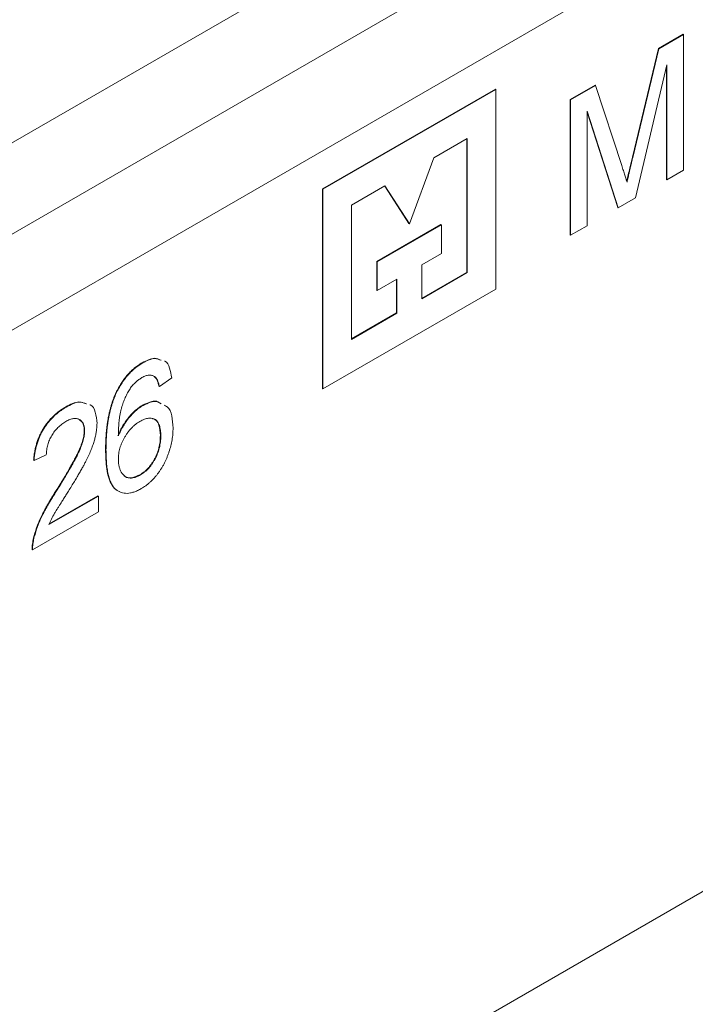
# Model space of a CAD drawing. Header units: millimetres. Extents: x 2171 to 2591, y 1134 to 1431.
# Tile 15 of 18: x 2512 to 2524, y 1316 to 1333. Entities that reach past the tile are written whole.
import ezdxf

# ---------------------------------------------------------------- set-up
doc = ezdxf.new("R2010")
doc.units = ezdxf.units.MM
doc.layers.add('main', color=5, linetype='Continuous', lineweight=50)

msp = doc.modelspace()

# ---------------------------------------------------------------- linework, layer by layer
at = {"layer": 'main', "lineweight": 20}
for p, q in [((2535.469, 1344.152), (2496.932, 1321.905)), ((2536.813, 1343.376), (2498.276, 1321.129)), ((2537.52, 1342.152), (2498.983, 1319.904)), ((2523.202, 1332.327), (2523.622, 1332.569)), ((2523.209, 1332.323), (2523.629, 1332.565)), ((2523.629, 1332.565), (2523.622, 1332.569)), ((2523.629, 1332.565), (2523.629, 1330.258)), ((2522.76, 1330.481), (2523.202, 1332.327)), ((2522.767, 1330.476), (2523.209, 1332.323)), ((2523.209, 1332.323), (2523.202, 1332.327)), ((2523.348, 1332.048), (2522.815, 1329.788)), ((2523.348, 1330.096), (2523.348, 1332.048)), ((2523.34, 1330.1), (2523.34, 1332.018)), ((2520.43, 1331.637), (2517.489, 1329.939)), ((2520.437, 1331.632), (2517.496, 1329.935)), ((2520.437, 1331.632), (2520.43, 1331.637)), ((2520.437, 1328.236), (2520.437, 1331.632)), ((2521.701, 1331.461), (2522.125, 1331.705)), ((2521.708, 1331.456), (2522.132, 1331.701)), ((2522.132, 1331.701), (2522.125, 1331.705)), ((2522.132, 1331.701), (2522.579, 1330.34)), ((2521.701, 1329.154), (2521.701, 1331.461)), ((2521.708, 1331.456), (2521.701, 1331.461)), ((2521.708, 1329.15), (2521.708, 1331.456)), ((2522.52, 1329.618), (2521.99, 1331.264)), ((2521.99, 1331.264), (2521.99, 1329.312)), ((2522.513, 1329.622), (2521.99, 1331.246)), ((2519.951, 1330.797), (2519.383, 1330.469)), ((2519.944, 1328.52), (2519.944, 1330.793)), ((2519.951, 1328.516), (2519.951, 1330.797)), ((2519.383, 1330.469), (2518.967, 1329.348)), ((2522.767, 1330.476), (2522.76, 1330.481)), ((2523.629, 1330.258), (2523.348, 1330.096)), ((2523.348, 1330.096), (2523.34, 1330.1)), ((2517.489, 1329.939), (2517.489, 1326.543)), ((2517.496, 1329.935), (2517.489, 1329.939)), ((2517.496, 1329.935), (2517.496, 1326.539)), ((2518.551, 1329.989), (2517.983, 1329.661)), ((2518.96, 1329.352), (2518.548, 1329.987)), ((2518.967, 1329.348), (2518.551, 1329.989)), ((2522.815, 1329.788), (2522.52, 1329.618)), ((2517.983, 1329.661), (2517.983, 1327.38)), ((2522.52, 1329.618), (2522.513, 1329.622)), ((2518.414, 1328.703), (2519.505, 1329.333)), ((2518.422, 1328.699), (2519.512, 1329.329)), ((2518.967, 1329.348), (2518.96, 1329.352)), ((2519.512, 1329.329), (2519.505, 1329.333)), ((2519.512, 1329.329), (2519.512, 1328.84)), ((2521.99, 1329.312), (2521.708, 1329.15)), ((2521.708, 1329.15), (2521.701, 1329.154)), ((2518.414, 1328.214), (2518.414, 1328.703)), ((2518.422, 1328.699), (2518.414, 1328.703)), ((2518.422, 1328.21), (2518.422, 1328.699)), ((2519.512, 1328.84), (2519.177, 1328.646)), ((2519.177, 1328.646), (2519.177, 1328.069)), ((2518.757, 1328.404), (2518.422, 1328.21)), ((2518.75, 1327.831), (2518.75, 1328.4)), ((2518.757, 1327.827), (2518.757, 1328.404)), ((2519.177, 1328.077), (2519.944, 1328.52)), ((2519.177, 1328.069), (2519.951, 1328.516)), ((2519.951, 1328.516), (2519.944, 1328.52)), ((2517.496, 1326.539), (2520.437, 1328.236)), ((2518.422, 1328.21), (2518.414, 1328.214)), ((2517.983, 1327.388), (2518.75, 1327.831)), ((2517.983, 1327.38), (2518.757, 1327.827)), ((2518.757, 1327.827), (2518.75, 1327.831)), ((2514.432, 1326.98), (2514.425, 1326.984)), ((2514.635, 1326.747), (2514.628, 1326.751)), ((2514.926, 1326.727), (2514.716, 1326.579)), ((2514.716, 1326.579), (2514.709, 1326.583)), ((2517.496, 1326.539), (2517.489, 1326.543)), ((2513.995, 1326.489), (2513.988, 1326.493)), ((2513.13, 1326.228), (2513.123, 1326.232)), ((2514.438, 1326.257), (2514.431, 1326.261)), ((2537.52, 1325.821), (2498.983, 1303.574)), ((2513.445, 1325.826), (2513.438, 1325.83)), ((2514.74, 1325.742), (2514.733, 1325.746)), ((2512.793, 1325.415), (2512.584, 1325.321)), ((2513.808, 1325.504), (2513.801, 1325.508)), ((2512.584, 1325.321), (2512.577, 1325.325)), ((2514.392, 1325.074), (2514.385, 1325.078)), ((2512.835, 1324.229), (2513.678, 1324.716)), ((2512.842, 1324.241), (2513.671, 1324.72)), ((2512.978, 1324.821), (2512.971, 1324.825)), ((2513.678, 1324.716), (2513.671, 1324.72)), ((2513.678, 1324.716), (2513.678, 1324.447)), ((2513.678, 1324.447), (2512.56, 1323.802)), ((2512.583, 1323.999), (2512.576, 1324.003)), ((2512.56, 1323.802), (2512.553, 1323.806))]:
    msp.add_line(p, q, dxfattribs=at)
for points, knots in [([(2522.664, 1330.068), (2522.681, 1330.144), (2522.713, 1330.281), (2522.745, 1330.418), (2522.76, 1330.481)], [0, 0, 0, 0, 0.548434, 1, 1, 1, 1]), ([(2522.669, 1330.053), (2522.672, 1330.066), (2522.678, 1330.093), (2522.687, 1330.135), (2522.697, 1330.181), (2522.71, 1330.232), (2522.722, 1330.287), (2522.736, 1330.346), (2522.751, 1330.41), (2522.762, 1330.454), (2522.767, 1330.476)], [0, 0, 0, 0, 0.089205, 0.189833, 0.299233, 0.419261, 0.549207, 0.689074, 0.839579, 1, 1, 1, 1]), ([(2522.579, 1330.34), (2522.584, 1330.325), (2522.593, 1330.295), (2522.607, 1330.252), (2522.62, 1330.211), (2522.632, 1330.174), (2522.643, 1330.14), (2522.652, 1330.108), (2522.661, 1330.08), (2522.666, 1330.062), (2522.669, 1330.053)], [0, 0, 0, 0, 0.162526, 0.314315, 0.454978, 0.584519, 0.704567, 0.813495, 0.911681, 1, 1, 1, 1]), ([(2514.425, 1326.984), (2514.498, 1327.021), (2514.617, 1327.082), (2514.705, 1327.043), (2514.739, 1327.028)], [0, 0, 0, 0, 0.608296, 1, 1, 1, 1]), ([(2514.432, 1326.98), (2514.505, 1327.017), (2514.624, 1327.078), (2514.712, 1327.039), (2514.746, 1327.024)], [0, 0, 0, 0, 0.608296, 1, 1, 1, 1]), ([(2513.988, 1326.493), (2514.001, 1326.52), (2514.029, 1326.573), (2514.075, 1326.648), (2514.124, 1326.718), (2514.178, 1326.783), (2514.235, 1326.842), (2514.295, 1326.896), (2514.359, 1326.943), (2514.403, 1326.97), (2514.425, 1326.984)], [0, 0, 0, 0, 0.1283992, 0.252052, 0.3735594, 0.4932502, 0.6142572, 0.7382261, 0.8664676, 1, 1, 1, 1]), ([(2513.995, 1326.489), (2514.008, 1326.516), (2514.036, 1326.569), (2514.082, 1326.644), (2514.132, 1326.714), (2514.185, 1326.779), (2514.242, 1326.838), (2514.302, 1326.891), (2514.366, 1326.939), (2514.41, 1326.966), (2514.432, 1326.98)], [0, 0, 0, 0, 0.1283992, 0.252052, 0.3735594, 0.4932502, 0.6142572, 0.7382261, 0.8664676, 1, 1, 1, 1]), ([(2514.804, 1327.008), (2514.805, 1327.008), (2514.849, 1326.996), (2514.894, 1326.892), (2514.915, 1326.782), (2514.926, 1326.727)], [0, 0, 0, 0, 0.004775, 0.501922, 1, 1, 1, 1]), ([(2514.42, 1326.731), (2514.403, 1326.72), (2514.369, 1326.699), (2514.32, 1326.658), (2514.272, 1326.612), (2514.242, 1326.576), (2514.227, 1326.557)], [0, 0, 0, 0, 0.250545, 0.498539, 0.746579, 1, 1, 1, 1]), ([(2514.635, 1326.747), (2514.628, 1326.751), (2514.613, 1326.76), (2514.589, 1326.768), (2514.564, 1326.772), (2514.538, 1326.772), (2514.51, 1326.768), (2514.481, 1326.76), (2514.451, 1326.748), (2514.43, 1326.736), (2514.42, 1326.731)], [0, 0, 0, 0, 0.130064, 0.255547, 0.378913, 0.500263, 0.620946, 0.743794, 0.870216, 1, 1, 1, 1]), ([(2514.709, 1326.583), (2514.704, 1326.603), (2514.695, 1326.641), (2514.677, 1326.69), (2514.655, 1326.727), (2514.636, 1326.744), (2514.628, 1326.751)], [0, 0, 0, 0, 0.300923, 0.564984, 0.797253, 1, 1, 1, 1]), ([(2514.716, 1326.579), (2514.711, 1326.599), (2514.702, 1326.637), (2514.684, 1326.686), (2514.662, 1326.723), (2514.644, 1326.74), (2514.635, 1326.747)], [0, 0, 0, 0, 0.300923, 0.564984, 0.797253, 1, 1, 1, 1]), ([(2514.227, 1326.557), (2514.213, 1326.534), (2514.183, 1326.487), (2514.144, 1326.409), (2514.108, 1326.325), (2514.083, 1326.25), (2514.064, 1326.186), (2514.052, 1326.133), (2514.042, 1326.077), (2514.034, 1326.016), (2514.027, 1325.952), (2514.022, 1325.884), (2514.019, 1325.812), (2514.018, 1325.763), (2514.018, 1325.738)], [0, 0, 0, 0, 0.0874742, 0.1795128, 0.2780703, 0.3841651, 0.4413747, 0.5039156, 0.5721191, 0.6456996, 0.7249187, 0.8103841, 0.9022259, 1, 1, 1, 1]), ([(2513.801, 1325.508), (2513.801, 1325.533), (2513.802, 1325.582), (2513.804, 1325.655), (2513.808, 1325.726), (2513.813, 1325.795), (2513.819, 1325.863), (2513.827, 1325.929), (2513.837, 1325.993), (2513.847, 1326.055), (2513.86, 1326.116), (2513.874, 1326.175), (2513.889, 1326.232), (2513.906, 1326.288), (2513.924, 1326.342), (2513.943, 1326.394), (2513.965, 1326.444), (2513.98, 1326.477), (2513.988, 1326.493)], [0, 0, 0, 0, 0.080471, 0.158699, 0.233818, 0.306337, 0.376316, 0.44382, 0.508472, 0.571252, 0.63136, 0.689781, 0.745755, 0.799845, 0.852191, 0.902947, 0.951899, 1, 1, 1, 1]), ([(2513.808, 1325.504), (2513.809, 1325.529), (2513.809, 1325.578), (2513.811, 1325.651), (2513.815, 1325.722), (2513.82, 1325.791), (2513.826, 1325.859), (2513.834, 1325.924), (2513.844, 1325.989), (2513.854, 1326.051), (2513.867, 1326.112), (2513.881, 1326.171), (2513.896, 1326.228), (2513.913, 1326.284), (2513.931, 1326.338), (2513.95, 1326.39), (2513.972, 1326.44), (2513.987, 1326.473), (2513.995, 1326.489)], [0, 0, 0, 0, 0.080471, 0.158699, 0.233818, 0.306337, 0.376316, 0.44382, 0.508472, 0.571252, 0.63136, 0.689781, 0.745755, 0.799845, 0.852191, 0.902947, 0.951899, 1, 1, 1, 1]), ([(2512.577, 1325.325), (2512.579, 1325.35), (2512.583, 1325.398), (2512.594, 1325.47), (2512.609, 1325.54), (2512.628, 1325.608), (2512.65, 1325.675), (2512.676, 1325.739), (2512.706, 1325.801), (2512.74, 1325.86), (2512.777, 1325.917), (2512.818, 1325.971), (2512.861, 1326.023), (2512.908, 1326.071), (2512.957, 1326.116), (2513.01, 1326.158), (2513.065, 1326.197), (2513.104, 1326.22), (2513.123, 1326.232)], [0, 0, 0, 0, 0.072972, 0.141978, 0.207771, 0.270788, 0.331524, 0.390758, 0.448559, 0.506238, 0.563843, 0.621121, 0.679337, 0.738714, 0.800097, 0.863743, 0.9301, 1, 1, 1, 1]), ([(2512.584, 1325.321), (2512.586, 1325.346), (2512.59, 1325.394), (2512.601, 1325.466), (2512.616, 1325.536), (2512.635, 1325.604), (2512.657, 1325.67), (2512.683, 1325.734), (2512.713, 1325.796), (2512.747, 1325.856), (2512.784, 1325.913), (2512.825, 1325.967), (2512.868, 1326.018), (2512.915, 1326.067), (2512.964, 1326.112), (2513.017, 1326.154), (2513.072, 1326.193), (2513.111, 1326.216), (2513.13, 1326.228)], [0, 0, 0, 0, 0.072972, 0.141978, 0.207771, 0.270788, 0.331524, 0.390758, 0.448559, 0.506238, 0.563843, 0.621121, 0.679337, 0.738714, 0.800097, 0.863743, 0.9301, 1, 1, 1, 1]), ([(2513.123, 1326.232), (2513.202, 1326.273), (2513.332, 1326.342), (2513.43, 1326.302), (2513.468, 1326.286)], [0, 0, 0, 0, 0.602776, 1, 1, 1, 1]), ([(2513.13, 1326.228), (2513.209, 1326.269), (2513.339, 1326.338), (2513.437, 1326.298), (2513.476, 1326.282)], [0, 0, 0, 0, 0.602776, 1, 1, 1, 1]), ([(2513.534, 1326.267), (2513.535, 1326.267), (2513.585, 1326.255), (2513.636, 1326.144), (2513.649, 1326.016), (2513.655, 1325.952)], [0, 0, 0, 0, 0.011343, 0.505349, 1, 1, 1, 1]), ([(2514.011, 1325.742), (2514.024, 1325.772), (2514.049, 1325.83), (2514.095, 1325.913), (2514.144, 1325.99), (2514.198, 1326.059), (2514.254, 1326.122), (2514.312, 1326.177), (2514.371, 1326.224), (2514.411, 1326.249), (2514.431, 1326.261)], [0, 0, 0, 0, 0.137827, 0.269785, 0.395968, 0.520806, 0.642881, 0.7624, 0.881003, 1, 1, 1, 1]), ([(2514.018, 1325.738), (2514.031, 1325.768), (2514.056, 1325.826), (2514.102, 1325.909), (2514.151, 1325.986), (2514.205, 1326.055), (2514.261, 1326.118), (2514.319, 1326.173), (2514.378, 1326.22), (2514.418, 1326.245), (2514.438, 1326.257)], [0, 0, 0, 0, 0.137827, 0.269785, 0.395968, 0.520806, 0.642881, 0.7624, 0.881003, 1, 1, 1, 1]), ([(2514.431, 1326.261), (2514.516, 1326.301), (2514.635, 1326.358), (2514.714, 1326.305), (2514.737, 1326.29)], [0, 0, 0, 0, 0.709558, 1, 1, 1, 1]), ([(2514.438, 1326.257), (2514.523, 1326.297), (2514.642, 1326.354), (2514.721, 1326.301), (2514.744, 1326.286)], [0, 0, 0, 0, 0.709558, 1, 1, 1, 1]), ([(2514.796, 1326.259), (2514.814, 1326.252), (2514.881, 1326.225), (2514.935, 1326.082), (2514.945, 1325.942), (2514.949, 1325.872)], [0, 0, 0, 0, 0.156539, 0.577878, 1, 1, 1, 1]), ([(2513.445, 1325.826), (2513.445, 1325.838), (2513.444, 1325.861), (2513.44, 1325.892), (2513.433, 1325.921), (2513.423, 1325.946), (2513.411, 1325.969), (2513.396, 1325.989), (2513.377, 1326.005), (2513.357, 1326.018), (2513.334, 1326.028), (2513.309, 1326.034), (2513.283, 1326.036), (2513.254, 1326.034), (2513.225, 1326.027), (2513.193, 1326.017), (2513.16, 1326.002), (2513.137, 1325.99), (2513.126, 1325.983)], [0, 0, 0, 0, 0.062813, 0.123129, 0.182367, 0.241203, 0.300001, 0.359065, 0.419727, 0.481541, 0.544006, 0.606176, 0.668063, 0.730635, 0.794888, 0.860515, 0.92898, 1, 1, 1, 1]), ([(2513.438, 1325.83), (2513.433, 1325.881), (2513.423, 1325.979), (2513.357, 1326.013), (2513.326, 1326.029)], [0, 0, 0, 0, 0.5155954, 1, 1, 1, 1]), ([(2514.74, 1325.742), (2514.739, 1325.759), (2514.739, 1325.792), (2514.735, 1325.837), (2514.727, 1325.878), (2514.716, 1325.914), (2514.703, 1325.946), (2514.687, 1325.974), (2514.667, 1325.997), (2514.644, 1326.015), (2514.62, 1326.029), (2514.592, 1326.038), (2514.563, 1326.041), (2514.531, 1326.04), (2514.497, 1326.033), (2514.461, 1326.021), (2514.423, 1326.006), (2514.397, 1325.991), (2514.383, 1325.983)], [0, 0, 0, 0, 0.073336, 0.143352, 0.210553, 0.27415, 0.335852, 0.396222, 0.455347, 0.514313, 0.573058, 0.630486, 0.688309, 0.746241, 0.806118, 0.868062, 0.932158, 1, 1, 1, 1]), ([(2514.733, 1325.746), (2514.728, 1325.807), (2514.719, 1325.928), (2514.66, 1326.028), (2514.605, 1326.031), (2514.599, 1326.031)], [0, 0, 0, 0, 0.47042, 0.938183, 1, 1, 1, 1]), ([(2513.126, 1325.983), (2513.114, 1325.976), (2513.09, 1325.962), (2513.055, 1325.937), (2513.021, 1325.91), (2512.99, 1325.881), (2512.961, 1325.85), (2512.933, 1325.817), (2512.908, 1325.782), (2512.884, 1325.745), (2512.863, 1325.706), (2512.844, 1325.667), (2512.829, 1325.627), (2512.816, 1325.586), (2512.806, 1325.544), (2512.799, 1325.501), (2512.795, 1325.458), (2512.794, 1325.43), (2512.793, 1325.415)], [0, 0, 0, 0, 0.069878, 0.136678, 0.200129, 0.262239, 0.322332, 0.381422, 0.440099, 0.499411, 0.558104, 0.616865, 0.676032, 0.735766, 0.797421, 0.861832, 0.929401, 1, 1, 1, 1]), ([(2513.655, 1325.952), (2513.654, 1325.931), (2513.653, 1325.889), (2513.646, 1325.823), (2513.633, 1325.754), (2513.617, 1325.683), (2513.594, 1325.608), (2513.565, 1325.528), (2513.53, 1325.443), (2513.496, 1325.369), (2513.464, 1325.305), (2513.436, 1325.25), (2513.403, 1325.191), (2513.367, 1325.127), (2513.326, 1325.057), (2513.282, 1324.982), (2513.233, 1324.902), (2513.2, 1324.847), (2513.182, 1324.819)], [0, 0, 0, 0, 0.059183, 0.118388, 0.178267, 0.23903, 0.301865, 0.369582, 0.44173, 0.519554, 0.562161, 0.609472, 0.661761, 0.719391, 0.781812, 0.849608, 0.922241, 1, 1, 1, 1]), ([(2514.383, 1325.983), (2514.371, 1325.976), (2514.346, 1325.961), (2514.31, 1325.934), (2514.275, 1325.905), (2514.242, 1325.873), (2514.21, 1325.838), (2514.18, 1325.799), (2514.151, 1325.758), (2514.124, 1325.714), (2514.099, 1325.669), (2514.077, 1325.623), (2514.059, 1325.577), (2514.044, 1325.53), (2514.032, 1325.483), (2514.024, 1325.435), (2514.019, 1325.387), (2514.018, 1325.356), (2514.018, 1325.339)], [0, 0, 0, 0, 0.0639746, 0.1260297, 0.1865513, 0.24563, 0.3056242, 0.3654448, 0.4262711, 0.4886883, 0.5510623, 0.6126313, 0.6738364, 0.7352175, 0.7986114, 0.8629013, 0.9297986, 1, 1, 1, 1]), ([(2514.949, 1325.872), (2514.948, 1325.839), (2514.947, 1325.774), (2514.933, 1325.672), (2514.911, 1325.569), (2514.886, 1325.482), (2514.861, 1325.413), (2514.841, 1325.362), (2514.819, 1325.314), (2514.796, 1325.266), (2514.771, 1325.22), (2514.745, 1325.176), (2514.716, 1325.134), (2514.687, 1325.092), (2514.655, 1325.053), (2514.623, 1325.016), (2514.59, 1324.981), (2514.556, 1324.949), (2514.52, 1324.918), (2514.484, 1324.89), (2514.446, 1324.864), (2514.421, 1324.849), (2514.408, 1324.842)], [0, 0, 0, 0, 0.091333, 0.180135, 0.268378, 0.356219, 0.39966, 0.441983, 0.483387, 0.524149, 0.563831, 0.603493, 0.642835, 0.682267, 0.721205, 0.760407, 0.799195, 0.838155, 0.87761, 0.917661, 0.958129, 1, 1, 1, 1]), ([(2512.971, 1324.825), (2512.993, 1324.861), (2513.036, 1324.929), (2513.096, 1325.029), (2513.151, 1325.121), (2513.2, 1325.207), (2513.244, 1325.285), (2513.282, 1325.355), (2513.314, 1325.418), (2513.342, 1325.475), (2513.365, 1325.527), (2513.384, 1325.577), (2513.401, 1325.624), (2513.414, 1325.669), (2513.425, 1325.713), (2513.433, 1325.754), (2513.437, 1325.794), (2513.438, 1325.818), (2513.438, 1325.83)], [0, 0, 0, 0, 0.109544, 0.211403, 0.304983, 0.390927, 0.468331, 0.538504, 0.600579, 0.654669, 0.704054, 0.751512, 0.796641, 0.839869, 0.881424, 0.922, 0.961388, 1, 1, 1, 1]), ([(2512.978, 1324.821), (2513, 1324.856), (2513.043, 1324.925), (2513.103, 1325.025), (2513.158, 1325.117), (2513.207, 1325.203), (2513.251, 1325.28), (2513.289, 1325.351), (2513.322, 1325.414), (2513.349, 1325.471), (2513.372, 1325.523), (2513.391, 1325.573), (2513.408, 1325.62), (2513.421, 1325.665), (2513.432, 1325.709), (2513.44, 1325.75), (2513.444, 1325.789), (2513.445, 1325.814), (2513.445, 1325.826)], [0, 0, 0, 0, 0.109544, 0.211403, 0.304983, 0.390927, 0.468331, 0.538504, 0.600579, 0.654669, 0.704054, 0.751512, 0.796641, 0.839869, 0.881424, 0.922, 0.961388, 1, 1, 1, 1]), ([(2514.385, 1325.078), (2514.397, 1325.086), (2514.422, 1325.101), (2514.458, 1325.128), (2514.493, 1325.157), (2514.525, 1325.19), (2514.555, 1325.226), (2514.584, 1325.264), (2514.611, 1325.305), (2514.636, 1325.349), (2514.659, 1325.395), (2514.679, 1325.442), (2514.696, 1325.49), (2514.709, 1325.54), (2514.72, 1325.59), (2514.727, 1325.641), (2514.732, 1325.694), (2514.732, 1325.729), (2514.733, 1325.746)], [0, 0, 0, 0, 0.063069, 0.123033, 0.181652, 0.239149, 0.295495, 0.352453, 0.410543, 0.470081, 0.530436, 0.591434, 0.653198, 0.717432, 0.783415, 0.851734, 0.924245, 1, 1, 1, 1]), ([(2514.392, 1325.074), (2514.405, 1325.082), (2514.429, 1325.097), (2514.465, 1325.124), (2514.5, 1325.153), (2514.532, 1325.186), (2514.563, 1325.222), (2514.592, 1325.26), (2514.618, 1325.301), (2514.644, 1325.345), (2514.666, 1325.391), (2514.686, 1325.438), (2514.703, 1325.486), (2514.716, 1325.536), (2514.727, 1325.586), (2514.734, 1325.637), (2514.739, 1325.69), (2514.739, 1325.725), (2514.74, 1325.742)], [0, 0, 0, 0, 0.063069, 0.123033, 0.181652, 0.239149, 0.295495, 0.352453, 0.410543, 0.470081, 0.530436, 0.591434, 0.653198, 0.717432, 0.783415, 0.851734, 0.924245, 1, 1, 1, 1]), ([(2514.039, 1324.795), (2514.025, 1324.799), (2513.972, 1324.815), (2513.879, 1324.926), (2513.81, 1325.168), (2513.804, 1325.395), (2513.801, 1325.508)], [0, 0, 0, 0, 0.064735, 0.251776, 0.62528, 1, 1, 1, 1]), ([(2514.408, 1324.842), (2514.387, 1324.83), (2514.344, 1324.807), (2514.282, 1324.782), (2514.223, 1324.767), (2514.167, 1324.76), (2514.114, 1324.763), (2514.064, 1324.775), (2514.018, 1324.796), (2513.974, 1324.826), (2513.934, 1324.867), (2513.901, 1324.921), (2513.872, 1324.988), (2513.848, 1325.067), (2513.831, 1325.158), (2513.818, 1325.262), (2513.81, 1325.378), (2513.809, 1325.461), (2513.808, 1325.504)], [0, 0, 0, 0, 0.054113, 0.106328, 0.157003, 0.207012, 0.256735, 0.307278, 0.359319, 0.413054, 0.469419, 0.529321, 0.593482, 0.662841, 0.737868, 0.818765, 0.906158, 1, 1, 1, 1]), ([(2514.018, 1325.339), (2514.019, 1325.319), (2514.02, 1325.278), (2514.029, 1325.221), (2514.045, 1325.17), (2514.066, 1325.123), (2514.093, 1325.085), (2514.124, 1325.054), (2514.16, 1325.034), (2514.199, 1325.022), (2514.243, 1325.021), (2514.29, 1325.029), (2514.34, 1325.046), (2514.374, 1325.065), (2514.392, 1325.074)], [0, 0, 0, 0, 0.0874645, 0.1736806, 0.2611528, 0.3495804, 0.4366469, 0.5189489, 0.5987937, 0.6773705, 0.7557421, 0.8341657, 0.9154404, 1, 1, 1, 1]), ([(2514.116, 1325.073), (2514.122, 1325.064), (2514.151, 1325.023), (2514.249, 1325.016), (2514.34, 1325.058), (2514.385, 1325.078)], [0, 0, 0, 0, 0.1190058, 0.55915, 1, 1, 1, 1]), ([(2512.576, 1324.003), (2512.584, 1324.032), (2512.599, 1324.09), (2512.628, 1324.179), (2512.664, 1324.27), (2512.698, 1324.347), (2512.729, 1324.411), (2512.756, 1324.463), (2512.785, 1324.517), (2512.817, 1324.574), (2512.851, 1324.633), (2512.889, 1324.695), (2512.929, 1324.759), (2512.957, 1324.803), (2512.971, 1324.825)], [0, 0, 0, 0, 0.102073, 0.206042, 0.31339, 0.424369, 0.482707, 0.544773, 0.610994, 0.681045, 0.754612, 0.832526, 0.91405, 1, 1, 1, 1]), ([(2512.583, 1323.999), (2512.591, 1324.028), (2512.606, 1324.086), (2512.635, 1324.175), (2512.671, 1324.266), (2512.705, 1324.343), (2512.737, 1324.407), (2512.763, 1324.459), (2512.792, 1324.513), (2512.824, 1324.569), (2512.859, 1324.629), (2512.896, 1324.69), (2512.936, 1324.755), (2512.964, 1324.799), (2512.978, 1324.821)], [0, 0, 0, 0, 0.102073, 0.206042, 0.31339, 0.424369, 0.482707, 0.544773, 0.610994, 0.681045, 0.754612, 0.832526, 0.91405, 1, 1, 1, 1]), ([(2513.182, 1324.819), (2513.167, 1324.795), (2513.139, 1324.75), (2513.098, 1324.685), (2513.061, 1324.626), (2513.028, 1324.573), (2512.999, 1324.527), (2512.974, 1324.486), (2512.953, 1324.452), (2512.921, 1324.399), (2512.88, 1324.326), (2512.85, 1324.261), (2512.835, 1324.229)], [0, 0, 0, 0, 0.12232, 0.233982, 0.336046, 0.426395, 0.506649, 0.575693, 0.635152, 0.683458, 0.847982, 1, 1, 1, 1]), ([(2512.553, 1323.806), (2512.553, 1323.822), (2512.553, 1323.853), (2512.557, 1323.902), (2512.565, 1323.952), (2512.572, 1323.986), (2512.576, 1324.003)], [0, 0, 0, 0, 0.254094, 0.504904, 0.752294, 1, 1, 1, 1]), ([(2512.56, 1323.802), (2512.56, 1323.818), (2512.56, 1323.849), (2512.564, 1323.898), (2512.572, 1323.948), (2512.579, 1323.982), (2512.583, 1323.999)], [0, 0, 0, 0, 0.254094, 0.504904, 0.752294, 1, 1, 1, 1])]:
    msp.add_open_spline(points, degree=3, knots=knots, dxfattribs=at)

doc.saveas('drawing.dxf')
